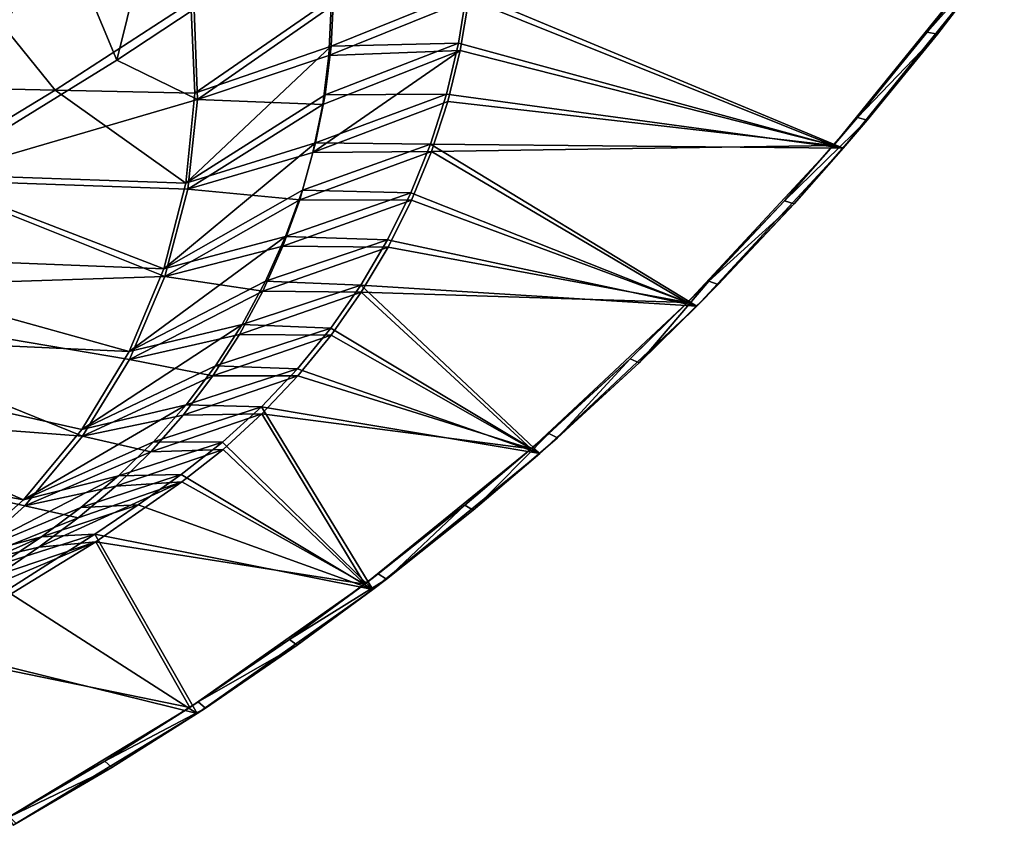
# Model space of a CAD drawing. Header units: metres. Extents: x 0 to 1651, y -1070 to 0.
# Tile 19 of 32: x 1132 to 1456, y -940 to -676. Entities that reach past the tile are written whole.
import ezdxf

# ---------------------------------------------------------------- set-up
doc = ezdxf.new("R2010")
doc.units = ezdxf.units.M

msp = doc.modelspace()

# ---------------------------------------------------------------- linework, layer by layer
at = {"layer": 'None'}
for points in [[(1181.447754, -619.426575, -406), (1164.248901, -688.90741, -63), (1145.369263, -643.685303, -406)], [(1181.447754, -619.426575, -406), (1189.660034, -672.163696, -63), (1164.248901, -688.90741, -63)], [(1164.248901, -688.90741, -63), (1100.545654, -728.14679, -63), (1145.369263, -643.685303, -406)], [(1145.369263, -643.685303, -406), (1100.545654, -728.14679, -63), (1103.928101, -669.917908, -406)], [(1443.910889, -662.228821, -3), (1452.430664, -650.748108, -45), (1430.490479, -679.654297, -45)], [(1430.490479, -679.654297, -45), (1452.430664, -650.748108, -45), (1455.783813, -651.242798, -45)], [(1430.490479, -679.654297, -45), (1455.783813, -651.242798, -45), (1433.782227, -680.321533, -45)], [(1447.240845, -662.79187), (1433.782227, -680.321533, -45), (1455.783813, -651.242798, -45)], [(1402.855103, -717.833252), (1447.240845, -662.79187), (1279.26355, -666.227112)], [(1443.910889, -662.228821, -3), (1399.657715, -716.942078, -3), (1279.913086, -668.745239, -3)], [(1443.910889, -662.228821, -3), (1430.490479, -679.654297, -45), (1399.657715, -716.942078, -3)], [(1447.240845, -662.79187), (1402.855103, -717.833252), (1433.782227, -680.321533, -45)], [(1115.709473, -663.836426, -377.175201), (1060.382324, -696.878235, -377.175201), (1144.001343, -698.71637, -60)], [(1188.519897, -669.787903, -60), (1115.709473, -663.836426, -377.175201), (1144.001343, -698.71637, -60)], [(1276.525391, -683.255615), (1279.26355, -666.227112), (1234.603271, -684.260376, -29.964518)], [(1279.26355, -666.227112), (1235.352539, -668.152283, -29.969336), (1234.603271, -684.260376, -29.964518)], [(1276.525391, -683.255615), (1402.855103, -717.833252), (1279.26355, -666.227112)], [(1189.898804, -699.737122, -60), (1235.352539, -668.152283, -29.969336), (1188.519897, -669.787903, -60)], [(1234.603271, -684.260376, -29.964518), (1235.352539, -668.152283, -29.969336), (1189.898804, -699.737122, -60)], [(1233.876343, -687.381714, -33.936447), (1234.689209, -671.234497, -33.983486), (1279.913086, -668.745239, -3)], [(1279.913086, -668.745239, -3), (1277.047485, -685.746216, -3), (1233.876343, -687.381714, -33.936447)], [(1279.913086, -668.745239, -3), (1399.657715, -716.942078, -3), (1277.047485, -685.746216, -3)], [(1188.519897, -669.787903, -60), (1144.001343, -698.71637, -60), (1189.898804, -699.737122, -60)], [(1190.754272, -701.768311, -63), (1164.248901, -688.90741, -63), (1189.660034, -672.163696, -63)], [(1190.754272, -701.768311, -63), (1189.660034, -672.163696, -63), (1234.689209, -671.234497, -33.983486)], [(1190.754272, -701.768311, -63), (1234.689209, -671.234497, -33.983486), (1233.876343, -687.381714, -33.936447)], [(1430.490479, -679.654297, -45), (1407.53186, -707.758484, -45), (1399.657715, -716.942078, -3)], [(1402.855103, -717.833252), (1410.75415, -708.59436, -45), (1433.782227, -680.321533, -45)], [(1407.53186, -707.758484, -45), (1430.490479, -679.654297, -45), (1433.782227, -680.321533, -45)], [(1407.53186, -707.758484, -45), (1433.782227, -680.321533, -45), (1410.75415, -708.59436, -45)], [(1232.647949, -700.266296, -29.959698), (1234.603271, -684.260376, -29.964518), (1186.84314, -729.234802, -60)], [(1186.84314, -729.234802, -60), (1234.603271, -684.260376, -29.964518), (1189.898804, -699.737122, -60)], [(1231.866943, -703.421448, -33.881672), (1277.047485, -685.746216, -3), (1228.664429, -719.251282, -33.819866)], [(1277.047485, -685.746216, -3), (1272.929199, -702.487915, -3), (1228.664429, -719.251282, -33.819866)], [(1277.047485, -685.746216, -3), (1231.866943, -703.421448, -33.881672), (1233.876343, -687.381714, -33.936447)], [(1272.518799, -700.031128), (1276.525391, -683.255615), (1232.647949, -700.266296, -29.959698)], [(1276.525391, -683.255615), (1234.603271, -684.260376, -29.964518), (1232.647949, -700.266296, -29.959698)], [(1402.855103, -717.833252), (1276.525391, -683.255615), (1272.518799, -700.031128)], [(1399.657715, -716.942078, -3), (1272.929199, -702.487915, -3), (1277.047485, -685.746216, -3)], [(1100.545654, -728.14679, -63), (1164.248901, -688.90741, -63), (1190.754272, -701.768311, -63)], [(1231.866943, -703.421448, -33.881672), (1190.754272, -701.768311, -63), (1233.876343, -687.381714, -33.936447)], [(1144.001343, -698.71637, -60), (1060.382324, -696.878235, -377.175201), (1098.611572, -726.257629, -60)], [(1144.001343, -698.71637, -60), (1098.611572, -726.257629, -60), (1186.84314, -729.234802, -60)], [(1187.505127, -731.214172, -63), (1100.545654, -728.14679, -63), (1190.754272, -701.768311, -63)], [(1144.001343, -698.71637, -60), (1186.84314, -729.234802, -60), (1189.898804, -699.737122, -60)], [(1229.497803, -716.079773, -29.95488), (1232.647949, -700.266296, -29.959698), (1186.84314, -729.234802, -60)], [(1187.505127, -731.214172, -63), (1190.754272, -701.768311, -63), (1231.866943, -703.421448, -33.881672)], [(1267.266357, -716.459167), (1272.518799, -700.031128), (1229.497803, -716.079773, -29.95488)], [(1272.518799, -700.031128), (1232.647949, -700.266296, -29.959698), (1229.497803, -716.079773, -29.95488)], [(1267.266357, -716.459167), (1402.855103, -717.833252), (1272.518799, -700.031128)], [(1228.664429, -719.251282, -33.819866), (1187.505127, -731.214172, -63), (1231.866943, -703.421448, -33.881672)], [(1228.664429, -719.251282, -33.819866), (1272.929199, -702.487915, -3), (1267.582031, -718.878601, -3)], [(1272.929199, -702.487915, -3), (1399.657715, -716.942078, -3), (1267.582031, -718.878601, -3)], [(1399.657715, -716.942078, -3), (1407.53186, -707.758484, -45), (1383.584106, -735.024719, -45)], [(1383.584106, -735.024719, -45), (1407.53186, -707.758484, -45), (1410.75415, -708.59436, -45)], [(1383.584106, -735.024719, -45), (1410.75415, -708.59436, -45), (1386.729248, -736.025085, -45)], [(1410.75415, -708.59436, -45), (1402.855103, -717.833252), (1386.729248, -736.025085, -45)], [(1186.84314, -729.234802, -60), (1179.635986, -757.431274, -60), (1229.497803, -716.079773, -29.95488)], [(1179.635986, -757.431274, -60), (1225.17041, -731.611816, -29.95006), (1229.497803, -716.079773, -29.95488)], [(1229.497803, -716.079773, -29.95488), (1225.17041, -731.611816, -29.95006), (1267.266357, -716.459167)], [(1225.17041, -731.611816, -29.95006), (1260.797729, -732.447449), (1267.266357, -716.459167)], [(1260.797729, -732.447449), (1354.758789, -769.663696), (1267.266357, -716.459167)], [(1354.758789, -769.663696), (1402.855103, -717.833252), (1267.266357, -716.459167)], [(1399.657715, -716.942078, -3), (1351.723022, -768.460571, -3), (1267.582031, -718.878601, -3)], [(1399.657715, -716.942078, -3), (1383.584106, -735.024719, -45), (1351.723022, -768.460571, -3)], [(1402.855103, -717.833252), (1354.758789, -769.663696), (1386.729248, -736.025085, -45)], [(1187.505127, -731.214172, -63), (1228.664429, -719.251282, -33.819866), (1224.294434, -734.791626, -33.748608)], [(1224.294434, -734.791626, -33.748608), (1267.582031, -718.878601, -3), (1261.037109, -734.828857, -3)], [(1224.294434, -734.791626, -33.748608), (1228.664429, -719.251282, -33.819866), (1267.582031, -718.878601, -3)], [(1267.582031, -718.878601, -3), (1351.723022, -768.460571, -3), (1261.037109, -734.828857, -3)], [(1098.611572, -726.257629, -60), (1052.393677, -752.385559, -60), (1179.635986, -757.431274, -60)], [(1098.611572, -726.257629, -60), (1179.635986, -757.431274, -60), (1186.84314, -729.234802, -60)], [(1035.060791, -764.657593, -63), (1100.545654, -728.14679, -63), (1179.990723, -759.869934, -63)], [(1100.545654, -728.14679, -63), (1187.505127, -731.214172, -63), (1179.990723, -759.869934, -63)], [(1225.17041, -731.611816, -29.95006), (1179.635986, -757.431274, -60), (1219.690308, -746.774902, -29.945242)], [(1179.990723, -759.869934, -63), (1187.505127, -731.214172, -63), (1224.294434, -734.791626, -33.748608)], [(1260.797729, -732.447449), (1225.17041, -731.611816, -29.95006), (1219.690308, -746.774902, -29.945242)], [(1253.14917, -747.906067), (1260.797729, -732.447449), (1219.690308, -746.774902, -29.945242)], [(1354.758789, -769.663696), (1260.797729, -732.447449), (1253.14917, -747.906067)], [(1179.990723, -759.869934, -63), (1224.294434, -734.791626, -33.748608), (1218.788574, -749.968567, -33.664703)], [(1218.788574, -749.968567, -33.664703), (1224.294434, -734.791626, -33.748608), (1261.037109, -734.828857, -3)], [(1261.037109, -734.828857, -3), (1253.331787, -750.252075, -3), (1218.788574, -749.968567, -33.664703)], [(1351.723022, -768.460571, -3), (1253.331787, -750.252075, -3), (1261.037109, -734.828857, -3)], [(1383.584106, -735.024719, -45), (1358.677856, -761.418274, -45), (1351.723022, -768.460571, -3)], [(1386.729248, -736.025085, -45), (1354.758789, -769.663696), (1361.738037, -762.578552, -45)], [(1358.677856, -761.418274, -45), (1383.584106, -735.024719, -45), (1386.729248, -736.025085, -45)], [(1358.677856, -761.418274, -45), (1386.729248, -736.025085, -45), (1361.738037, -762.578552, -45)], [(1179.635986, -757.431274, -60), (1168.250977, -784.602356, -60), (1219.690308, -746.774902, -29.945242)], [(1219.690308, -746.774902, -29.945242), (1168.250977, -784.602356, -60), (1213.088501, -761.483582, -29.940422)], [(1253.14917, -747.906067), (1219.690308, -746.774902, -29.945242), (1213.088501, -761.483582, -29.940422)], [(1212.177856, -764.708252, -33.564957), (1179.990723, -759.869934, -63), (1218.788574, -749.968567, -33.664703)], [(1253.331787, -750.252075, -3), (1212.177856, -764.708252, -33.564957), (1218.788574, -749.968567, -33.664703)], [(1253.331787, -750.252075, -3), (1244.510132, -765.065125, -3), (1212.177856, -764.708252, -33.564957)], [(1244.36377, -762.748047), (1253.14917, -747.906067), (1213.088501, -761.483582, -29.940422)], [(1244.36377, -762.748047), (1354.758789, -769.663696), (1253.14917, -747.906067)], [(1253.331787, -750.252075, -3), (1351.723022, -768.460571, -3), (1244.510132, -765.065125, -3)], [(1052.393677, -752.385559, -60), (1005.391907, -777.075317, -60), (1168.250977, -784.602356, -60)], [(1052.393677, -752.385559, -60), (1168.250977, -784.602356, -60), (1179.635986, -757.431274, -60)], [(1179.990723, -759.869934, -63), (1168.382324, -787.125671, -63), (1035.060791, -764.657593, -63)], [(1168.382324, -787.125671, -63), (1179.990723, -759.869934, -63), (1212.177856, -764.708252, -33.564957)], [(1168.250977, -784.602356, -60), (1205.401978, -775.655029, -29.935604), (1213.088501, -761.483582, -29.940422)], [(1213.088501, -761.483582, -29.940422), (1205.401978, -775.655029, -29.935604), (1244.36377, -762.748047)], [(1205.401978, -775.655029, -29.935604), (1234.490723, -776.890015), (1244.36377, -762.748047)], [(1234.490723, -776.890015), (1303.183594, -818.033569), (1244.36377, -762.748047)], [(1303.183594, -818.033569), (1354.758789, -769.663696), (1244.36377, -762.748047)], [(1351.723022, -768.460571, -3), (1358.677856, -761.418274, -45), (1332.844727, -786.905396, -45)], [(1332.844727, -786.905396, -45), (1358.677856, -761.418274, -45), (1335.812866, -788.220825, -45)], [(1335.812866, -788.220825, -45), (1358.677856, -761.418274, -45), (1361.738037, -762.578552, -45)], [(1354.758789, -769.663696), (1335.812866, -788.220825, -45), (1361.738037, -762.578552, -45)], [(1035.060791, -764.657593, -63), (1152.940552, -812.407959, -63), (967.999084, -798.309875, -63)], [(1168.382324, -787.125671, -63), (1152.940552, -812.407959, -63), (1035.060791, -764.657593, -63)], [(1204.495361, -778.932617, -33.446426), (1168.382324, -787.125671, -63), (1212.177856, -764.708252, -33.564957)], [(1244.510132, -765.065125, -3), (1204.495361, -778.932617, -33.446426), (1212.177856, -764.708252, -33.564957)], [(1204.495361, -778.932617, -33.446426), (1244.510132, -765.065125, -3), (1234.622314, -779.188782, -3)], [(1244.510132, -765.065125, -3), (1300.336792, -816.537109, -3), (1234.622314, -779.188782, -3)], [(1351.723022, -768.460571, -3), (1300.336792, -816.537109, -3), (1244.510132, -765.065125, -3)], [(1351.723022, -768.460571, -3), (1332.844727, -786.905396, -45), (1300.336792, -816.537109, -3)], [(1354.758789, -769.663696), (1303.183594, -818.033569), (1335.812866, -788.220825, -45)], [(1168.250977, -784.602356, -60), (1152.741333, -810.166748, -60), (1205.401978, -775.655029, -29.935604)], [(1152.741333, -810.166748, -60), (1196.674316, -789.209412, -29.930784), (1205.401978, -775.655029, -29.935604)], [(1205.401978, -775.655029, -29.935604), (1196.674316, -789.209412, -29.930784), (1234.490723, -776.890015)], [(1005.391907, -777.075317, -60), (957.650818, -800.303345, -60), (1133.514404, -833.214722, -60)], [(1005.391907, -777.075317, -60), (1152.741333, -810.166748, -60), (1168.250977, -784.602356, -60)], [(1152.741333, -810.166748, -60), (1005.391907, -777.075317, -60), (1133.514404, -833.214722, -60)], [(1168.382324, -787.125671, -63), (1204.495361, -778.932617, -33.446426), (1195.779297, -792.546021, -33.307281)], [(1195.779297, -792.546021, -33.307281), (1204.495361, -778.932617, -33.446426), (1234.622314, -779.188782, -3)], [(1195.779297, -792.546021, -33.307281), (1234.622314, -779.188782, -3), (1223.723877, -792.548096, -3)], [(1196.674316, -789.209412, -29.930784), (1223.585815, -790.252319), (1234.490723, -776.890015)], [(1234.490723, -776.890015), (1223.585815, -790.252319), (1303.183594, -818.033569)], [(1300.336792, -816.537109, -3), (1223.723877, -792.548096, -3), (1234.622314, -779.188782, -3)], [(1196.674316, -789.209412, -29.930784), (1152.741333, -810.166748, -60), (1186.95459, -802.070251, -29.925966)], [(1152.940552, -812.407959, -63), (1168.382324, -787.125671, -63), (1195.779297, -792.546021, -33.307281)], [(1223.585815, -790.252319), (1196.674316, -789.209412, -29.930784), (1186.95459, -802.070251, -29.925966)], [(1332.844727, -786.905396, -45), (1306.117798, -811.453613, -45), (1300.336792, -816.537109, -3)], [(1303.183594, -818.033569), (1308.986572, -812.919006, -45), (1335.812866, -788.220825, -45)], [(1306.117798, -811.453613, -45), (1332.844727, -786.905396, -45), (1308.986572, -812.919006, -45)], [(1308.986572, -812.919006, -45), (1332.844727, -786.905396, -45), (1335.812866, -788.220825, -45)], [(1211.710327, -802.759888), (1223.585815, -790.252319), (1186.95459, -802.070251, -29.925966)], [(1223.585815, -790.252319), (1211.710327, -802.759888), (1303.183594, -818.033569)], [(1152.940552, -812.407959, -63), (1195.779297, -792.546021, -33.307281), (1186.069702, -805.44812, -33.145958)], [(1186.069702, -805.44812, -33.145958), (1195.779297, -792.546021, -33.307281), (1223.723877, -792.548096, -3)], [(1223.723877, -792.548096, -3), (1211.875854, -805.072998, -3), (1186.069702, -805.44812, -33.145958)], [(1223.723877, -792.548096, -3), (1300.336792, -816.537109, -3), (1211.875854, -805.072998, -3)], [(1152.940552, -812.407959, -63), (1134.00708, -835.193542, -63), (967.999084, -798.309875, -63)], [(967.999084, -798.309875, -63), (1134.00708, -835.193542, -63), (1111.990356, -855.015686, -63)], [(1133.514404, -833.214722, -60), (957.650818, -800.303345, -60), (1111.231934, -852.990967, -60)], [(1152.741333, -810.166748, -60), (1133.514404, -833.214722, -60), (1186.95459, -802.070251, -29.925966)], [(1186.95459, -802.070251, -29.925966), (1133.514404, -833.214722, -60), (1176.297729, -814.165222, -29.921146)], [(1211.710327, -802.759888), (1186.95459, -802.070251, -29.925966), (1176.297729, -814.165222, -29.921146)], [(1211.875854, -805.072998, -3), (1175.406616, -817.538696, -32.960899), (1186.069702, -805.44812, -33.145958)], [(1211.875854, -805.072998, -3), (1199.143677, -816.698059, -3), (1175.406616, -817.538696, -32.960899)], [(1198.930908, -814.342407), (1211.710327, -802.759888), (1176.297729, -814.165222, -29.921146)], [(1211.710327, -802.759888), (1198.930908, -814.342407), (1248.37793, -862.710022)], [(1211.875854, -805.072998, -3), (1245.745728, -860.940979, -3), (1199.143677, -816.698059, -3)], [(1303.183594, -818.033569), (1211.710327, -802.759888), (1248.37793, -862.710022)], [(1300.336792, -816.537109, -3), (1245.745728, -860.940979, -3), (1211.875854, -805.072998, -3)], [(1175.406616, -817.538696, -32.960899), (1152.940552, -812.407959, -63), (1186.069702, -805.44812, -33.145958)], [(1300.336792, -816.537109, -3), (1306.117798, -811.453613, -45), (1278.53125, -835.031555, -45)], [(1278.53125, -835.031555, -45), (1306.117798, -811.453613, -45), (1281.293823, -836.641418, -45)], [(1281.293823, -836.641418, -45), (1306.117798, -811.453613, -45), (1308.986572, -812.919006, -45)], [(1133.514404, -833.214722, -60), (1164.763794, -825.426147, -29.916328), (1176.297729, -814.165222, -29.921146)], [(1134.00708, -835.193542, -63), (1152.940552, -812.407959, -63), (1175.406616, -817.538696, -32.960899)], [(1176.297729, -814.165222, -29.921146), (1164.763794, -825.426147, -29.916328), (1198.930908, -814.342407)], [(1164.763794, -825.426147, -29.916328), (1185.319946, -824.935608), (1198.930908, -814.342407)], [(1248.37793, -862.710022), (1198.930908, -814.342407), (1185.319946, -824.935608)], [(1308.986572, -812.919006, -45), (1303.183594, -818.033569), (1281.293823, -836.641418, -45)], [(1163.848145, -828.748474, -32.754581), (1134.00708, -835.193542, -63), (1175.406616, -817.538696, -32.960899)], [(1199.143677, -816.698059, -3), (1163.848145, -828.748474, -32.754581), (1175.406616, -817.538696, -32.960899)], [(1199.143677, -816.698059, -3), (1185.597412, -827.363342, -3), (1163.848145, -828.748474, -32.754581)], [(1245.745728, -860.940979, -3), (1185.597412, -827.363342, -3), (1199.143677, -816.698059, -3)], [(1300.336792, -816.537109, -3), (1278.53125, -835.031555, -45), (1245.745728, -860.940979, -3)], [(1303.183594, -818.033569), (1248.37793, -862.710022), (1281.293823, -836.641418, -45)], [(1133.514404, -833.214722, -60), (1111.231934, -852.990967, -60), (1164.763794, -825.426147, -29.916328)], [(1111.231934, -852.990967, -60), (1152.417969, -835.789978, -29.911509), (1164.763794, -825.426147, -29.916328)], [(1157.276123, -847.042664, -3), (1138.610229, -848.817566, -32.362328), (1185.597412, -827.363342, -3)], [(1138.610229, -848.817566, -32.362328), (1151.530151, -839.141418, -32.546867), (1185.597412, -827.363342, -3)], [(1185.597412, -827.363342, -3), (1151.530151, -839.141418, -32.546867), (1163.848145, -828.748474, -32.754581)], [(1164.763794, -825.426147, -29.916328), (1152.417969, -835.789978, -29.911509), (1185.319946, -824.935608)], [(1152.417969, -835.789978, -29.911509), (1171.222534, -834.878601), (1185.319946, -824.935608)], [(1185.597412, -827.363342, -3), (1245.745728, -860.940979, -3), (1157.276123, -847.042664, -3)], [(1248.37793, -862.710022), (1185.319946, -824.935608), (1171.222534, -834.878601)], [(1151.530151, -839.141418, -32.546867), (1134.00708, -835.193542, -63), (1163.848145, -828.748474, -32.754581)], [(1152.417969, -835.789978, -29.911509), (1111.231934, -852.990967, -60), (1139.464233, -845.397766, -29.906691)], [(1111.990356, -855.015686, -63), (1134.00708, -835.193542, -63), (1151.530151, -839.141418, -32.546867)], [(1156.94751, -844.564758), (1171.222534, -834.878601), (1139.464233, -845.397766, -29.906691)], [(1171.222534, -834.878601), (1152.417969, -835.789978, -29.911509), (1139.464233, -845.397766, -29.906691)], [(1156.94751, -844.564758), (1248.37793, -862.710022), (1171.222534, -834.878601)], [(1278.53125, -835.031555, -45), (1250.120117, -857.609192, -45), (1245.745728, -860.940979, -3)], [(1281.293823, -836.641418, -45), (1248.37793, -862.710022), (1252.769897, -859.357788, -45)], [(1250.120117, -857.609192, -45), (1278.53125, -835.031555, -45), (1252.769897, -859.357788, -45)], [(1252.769897, -859.357788, -45), (1278.53125, -835.031555, -45), (1281.293823, -836.641418, -45)], [(1138.610229, -848.817566, -32.362328), (1111.990356, -855.015686, -63), (1151.530151, -839.141418, -32.546867)], [(1111.231934, -852.990967, -60), (1086.735718, -868.975159, -60), (1139.464233, -845.397766, -29.906691)], [(1139.464233, -845.397766, -29.906691), (1086.735718, -868.975159, -60), (1126.09021, -854.419922, -29.901871)], [(1157.276123, -847.042664, -3), (1188.211548, -901.459106, -3), (1098.481079, -883.086121, -3)], [(1157.276123, -847.042664, -3), (1098.481079, -883.086121, -3), (1111.576904, -866.417419, -32.154259)], [(1111.576904, -866.417419, -32.154259), (1125.245483, -857.877014, -32.225533), (1157.276123, -847.042664, -3)], [(1125.245483, -857.877014, -32.225533), (1138.610229, -848.817566, -32.362328), (1157.276123, -847.042664, -3)], [(1127.88147, -863.151611), (1156.94751, -844.564758), (1126.09021, -854.419922, -29.901871)], [(1156.94751, -844.564758), (1139.464233, -845.397766, -29.906691), (1126.09021, -854.419922, -29.901871)], [(1127.88147, -863.151611), (1190.605591, -903.477844), (1156.94751, -844.564758)], [(1190.605591, -903.477844), (1248.37793, -862.710022), (1156.94751, -844.564758)], [(1245.745728, -860.940979, -3), (1188.211548, -901.459106, -3), (1157.276123, -847.042664, -3)], [(1111.990356, -855.015686, -63), (1138.610229, -848.817566, -32.362328), (1125.245483, -857.877014, -32.225533)], [(1245.745728, -860.940979, -3), (1250.120117, -857.609192, -45), (1220.920654, -879.157654, -45)], [(1220.920654, -879.157654, -45), (1250.120117, -857.609192, -45), (1252.769897, -859.357788, -45)], [(1220.920654, -879.157654, -45), (1252.769897, -859.357788, -45), (1223.451538, -881.038879, -45)], [(1248.37793, -862.710022), (1223.451538, -881.038879, -45), (1252.769897, -859.357788, -45)], [(1190.605591, -903.477844), (1127.88147, -863.151611), (1098.15979, -880.670776)], [(1245.745728, -860.940979, -3), (1220.920654, -879.157654, -45), (1188.211548, -901.459106, -3)], [(1248.37793, -862.710022), (1190.605591, -903.477844), (1223.451538, -881.038879, -45)], [(1220.920654, -879.157654, -45), (1190.970337, -899.649536, -45), (1188.211548, -901.459106, -3)], [(1190.970337, -899.649536, -45), (1220.920654, -879.157654, -45), (1223.451538, -881.038879, -45)], [(1130.14502, -940.140625), (1190.605591, -903.477844), (1098.15979, -880.670776)], [(1190.605591, -903.477844), (1193.375977, -901.657104, -45), (1223.451538, -881.038879, -45)], [(1190.970337, -899.649536, -45), (1223.451538, -881.038879, -45), (1193.375977, -901.657104, -45)], [(1188.211548, -901.459106, -3), (1128.01062, -937.897156, -3), (1098.481079, -883.086121, -3)], [(1188.211548, -901.459106, -3), (1160.307129, -919.058594, -45), (1128.01062, -937.897156, -3)], [(1188.211548, -901.459106, -3), (1190.970337, -899.649536, -45), (1160.307129, -919.058594, -45)], [(1160.307129, -919.058594, -45), (1190.970337, -899.649536, -45), (1193.375977, -901.657104, -45)], [(1160.307129, -919.058594, -45), (1193.375977, -901.657104, -45), (1162.582031, -921.185852, -45)], [(1193.375977, -901.657104, -45), (1190.605591, -903.477844), (1162.582031, -921.185852, -45)], [(1190.605591, -903.477844), (1130.14502, -940.140625), (1162.582031, -921.185852, -45)], [(1160.307129, -919.058594, -45), (1128.970337, -937.360107, -45), (1128.01062, -937.897156, -3)], [(1128.970337, -937.360107, -45), (1160.307129, -919.058594, -45), (1162.582031, -921.185852, -45)], [(1128.970337, -937.360107, -45), (1162.582031, -921.185852, -45), (1131.108887, -939.600281, -45)], [(1162.582031, -921.185852, -45), (1130.14502, -940.140625), (1131.108887, -939.600281, -45)]]:
    msp.add_3dface(points, dxfattribs=at)
at = {"layer": 'None01'}
for points in [[(937.769287, -700.150574, -410), (1420.450195, -116.977798, -410), (1404.711548, -104.637085, -410)], [(1404.711548, -104.637085, -410), (1404.711548, -104.637085, -430), (937.769287, -700.150574, -410)], [(1404.711548, -104.637085, -430), (937.769287, -700.150574, -430), (937.769287, -700.150574, -410)], [(937.769287, -700.150574, -430), (1404.711548, -104.637085, -430), (1420.450195, -116.977798, -430)], [(953.507996, -712.491272, -410), (1420.450195, -116.977798, -410), (937.769287, -700.150574, -410)], [(953.507996, -712.491272, -430), (937.769287, -700.150574, -430), (1420.450195, -116.977798, -430)], [(953.507996, -712.491272, -410), (953.507996, -712.491272, -430), (1420.450195, -116.977798, -410)], [(953.507996, -712.491272, -430), (1420.450195, -116.977798, -430), (1420.450195, -116.977798, -410)]]:
    msp.add_3dface(points, dxfattribs=at)

doc.saveas('drawing.dxf')
